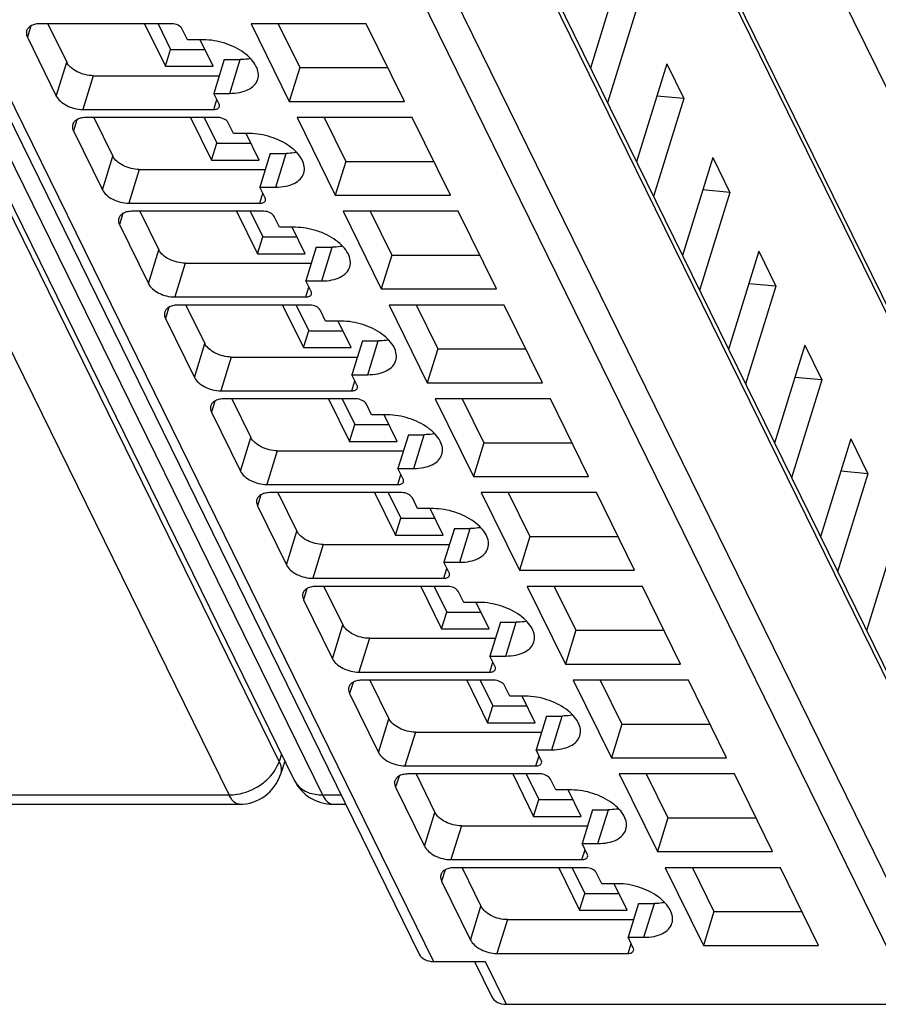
# Model space of a CAD drawing. Header units: millimetres. Extents: x 0 to 594, y 0 to 420.
# Tile 37 of 236: x 256 to 269, y 28 to 44. Entities that reach past the tile are written whole.
import ezdxf

# ---------------------------------------------------------------- set-up
doc = ezdxf.new("R2010")
doc.units = ezdxf.units.MM
doc.header["$LTSCALE"] = 32.67
doc.layers.get('0').update_dxf_attribs({"linetype": 'CONTINUOUS'})

msp = doc.modelspace()

# ---------------------------------------------------------------- linework, layer by layer
at = {"color": 9, "linetype": 'CONTINUOUS'}
for p, q in [((259.91544, 32.10772), (242.0676, 68.4778)), ((259.1414, 31.58985), (241.29354, 67.95995)), ((242.73878, 67.95995), (260.58663, 31.58985)), ((274.67663, 31.58985), (256.82877, 67.95995)), ((271.42263, 34.72941), (256.90264, 64.31805)), ((270.63875, 30.66302), (255.9154, 60.66606)), ((255.25148, 58.94662), (270.13752, 28.61205)), ((269.74981, 28.35094), (254.86377, 58.68551)), ((248.06628, 58.02246), (262.30156, 29.01399)), ((256.07581, 43.48369), (256.02245, 43.31102)), ((259.15129, 42.44077), (259.31266, 42.96298)), ((256.46984, 42.39933), (256.63122, 42.92154)), ((257.03992, 42.71434), (256.87854, 42.19212)), ((258.90488, 42.19212), (258.95233, 42.34568)), ((256.78757, 42.03327), (256.73421, 41.8606)), ((257.18161, 40.9489), (257.34299, 41.47112)), ((259.86305, 40.99034), (260.02443, 41.51256)), ((257.75169, 41.26392), (257.59031, 40.7417)), ((259.61664, 40.7417), (259.6641, 40.89526)), ((257.49934, 40.58284), (257.44598, 40.41017)), ((260.57482, 39.53992), (260.73619, 40.06214)), ((257.89337, 39.49848), (258.05475, 40.0207)), ((258.46345, 39.81349), (258.30207, 39.29128)), ((260.32841, 39.29128), (260.37586, 39.44483)), ((258.2111, 39.13242), (258.15774, 38.95975)), ((258.60514, 38.04806), (258.76651, 38.57027)), ((261.28658, 38.0895), (261.44796, 38.61172)), ((259.17522, 38.36307), (259.01384, 37.84085)), ((261.04017, 37.84085), (261.08762, 37.99441)), ((258.92287, 37.682), (258.86951, 37.50933)), ((261.99834, 36.63907), (262.15972, 37.16129)), ((259.3169, 36.59763), (259.47828, 37.11985)), ((259.88698, 36.91265), (259.7256, 36.39043)), ((261.75194, 36.39043), (261.79939, 36.54399)), ((259.63463, 36.23157), (259.58127, 36.0589)), ((260.02867, 35.14721), (260.19004, 35.66943)), ((262.71011, 35.18865), (262.87149, 35.71087)), ((260.59874, 35.46222), (260.43737, 34.94001)), ((262.4637, 34.94001), (262.51115, 35.09356)), ((260.34639, 34.78115), (260.29304, 34.60848)), ((260.74043, 33.69679), (260.90181, 34.219)), ((263.42187, 33.73823), (263.58325, 34.26045)), ((261.31051, 34.0118), (261.14913, 33.48958)), ((263.17547, 33.48958), (263.22292, 33.64314)), ((261.05816, 33.33073), (261.0048, 33.15806)), ((261.45219, 32.24636), (261.61357, 32.76858)), ((264.13364, 32.2878), (264.29501, 32.81002)), ((262.02227, 32.56138), (261.8609, 32.03916)), ((259.95212, 32.22063), (259.91544, 32.10772)), ((263.88723, 32.03916), (263.93468, 32.19272)), ((261.76992, 31.8803), (261.71656, 31.70763)), ((255.08291, 31.58985), (259.1414, 31.58985)), ((260.58663, 31.58985), (260.87503, 31.58985)), ((262.16396, 30.79594), (262.32534, 31.31816)), ((264.8454, 30.83738), (265.00678, 31.3596)), ((262.73404, 31.11095), (262.57266, 30.58874)), ((264.59899, 30.58874), (264.64645, 30.74229)), ((262.48169, 30.42988), (262.42833, 30.25721)), ((262.87572, 29.34552), (263.0371, 29.86774)), ((265.55717, 29.38696), (265.71854, 29.90918)), ((263.4458, 29.66053), (263.28442, 29.13831)), ((265.31076, 29.13831), (265.35821, 29.29187)), ((263.09982, 29.01399), (263.42519, 28.35094))]:
    msp.add_line(p, q, dxfattribs=at)
at = {"color": 7, "linetype": 'CONTINUOUS'}
for p, q in [((242.30167, 68.18848), (260.14952, 31.81837)), ((256.89486, 64.4649), (271.41485, 34.87626)), ((255.90778, 60.80997), (270.63113, 30.80693)), ((247.84772, 58.13672), (262.08301, 29.12825)), ((265.1984, 44.34921), (264.72975, 42.83268)), ((265.46277, 43.81048), (264.99412, 42.29395)), ((258.25412, 43.51822), (256.22779, 43.51822)), ((256.33841, 43.51822), (256.63122, 42.92154)), ((257.83379, 43.51822), (258.1571, 42.85938)), ((258.04261, 43.51822), (258.23779, 43.12049)), ((258.49895, 43.26958), (258.4176, 43.43534)), ((261.26292, 43.51822), (259.4822, 43.51822)), ((259.4822, 43.51822), (260.07195, 42.31645)), ((259.89985, 43.51822), (260.23333, 42.83866)), ((261.85267, 42.31645), (261.26292, 43.51822)), ((256.02245, 43.31102), (256.46984, 42.39933)), ((258.74456, 43.26958), (258.49895, 43.26958)), ((258.89395, 42.85938), (258.69266, 43.26958)), ((258.1571, 42.85938), (258.23779, 43.12049)), ((258.23779, 43.12049), (258.76582, 43.12049)), ((259.06705, 42.96298), (258.90567, 42.44077)), ((259.06705, 42.96298), (259.31266, 42.96298)), ((258.1571, 42.85938), (258.89395, 42.85938)), ((260.23333, 42.83866), (260.07195, 42.31645)), ((260.23333, 42.83866), (261.5964, 42.83866)), ((265.91016, 42.89879), (265.44151, 41.38225)), ((265.91016, 42.89879), (266.17453, 42.36006)), ((257.03992, 42.71434), (258.99021, 42.71434)), ((258.90567, 42.44077), (259.15129, 42.44077)), ((258.98701, 42.275), (258.90567, 42.44077)), ((266.17453, 42.36006), (265.70588, 40.84352)), ((266.17453, 42.36006), (265.75509, 42.39699)), ((256.87854, 42.19212), (258.90488, 42.19212)), ((260.07195, 42.31645), (261.85267, 42.31645)), ((258.96589, 42.0678), (256.93955, 42.0678)), ((257.05018, 42.0678), (257.34299, 41.47112)), ((258.54556, 42.0678), (258.86887, 41.40896)), ((258.75438, 42.0678), (258.94956, 41.67007)), ((261.97469, 42.0678), (260.19397, 42.0678)), ((260.19397, 42.0678), (260.78372, 40.86602)), ((260.61161, 42.0678), (260.94509, 41.38824)), ((262.56443, 40.86602), (261.97469, 42.0678)), ((259.21071, 41.81916), (259.12937, 41.98492)), ((256.73421, 41.8606), (257.18161, 40.9489)), ((259.45633, 41.81916), (259.21071, 41.81916)), ((259.60572, 41.40896), (259.40442, 41.81916)), ((258.86887, 41.40896), (258.94956, 41.67007)), ((258.94956, 41.67007), (259.47758, 41.67007)), ((259.77881, 41.51256), (259.61743, 40.99034)), ((259.77881, 41.51256), (260.02443, 41.51256)), ((266.62192, 41.44837), (266.15328, 39.93183)), ((266.62192, 41.44837), (266.88629, 40.90964)), ((258.86887, 41.40896), (259.60572, 41.40896)), ((260.94509, 41.38824), (260.78372, 40.86602)), ((260.94509, 41.38824), (262.30817, 41.38824)), ((257.75169, 41.26392), (259.70198, 41.26392)), ((259.61743, 40.99034), (259.86305, 40.99034)), ((259.69878, 40.82458), (259.61743, 40.99034)), ((260.78372, 40.86602), (262.56443, 40.86602)), ((266.88629, 40.90964), (266.41765, 39.3931)), ((266.88629, 40.90964), (266.46686, 40.94657)), ((257.59031, 40.7417), (259.61664, 40.7417)), ((259.67765, 40.61738), (257.65132, 40.61738)), ((257.76194, 40.61738), (258.05475, 40.0207)), ((259.25732, 40.61738), (259.58063, 39.95854)), ((259.46614, 40.61738), (259.66132, 40.21965)), ((259.92248, 40.36873), (259.84113, 40.5345)), ((262.68645, 40.61738), (260.90573, 40.61738)), ((260.90573, 40.61738), (261.49548, 39.4156)), ((261.32338, 40.61738), (261.65686, 39.93782)), ((263.2762, 39.4156), (262.68645, 40.61738)), ((257.44598, 40.41017), (257.89337, 39.49848)), ((260.16809, 40.36873), (259.92248, 40.36873)), ((260.31748, 39.95854), (260.11619, 40.36873)), ((259.58063, 39.95854), (259.66132, 40.21965)), ((259.66132, 40.21965), (260.18935, 40.21965)), ((260.49058, 40.06214), (260.3292, 39.53992)), ((260.49058, 40.06214), (260.73619, 40.06214)), ((259.58063, 39.95854), (260.31748, 39.95854)), ((261.65686, 39.93782), (261.49548, 39.4156)), ((261.65686, 39.93782), (263.01993, 39.93782)), ((267.33369, 39.99794), (266.86504, 38.48141)), ((267.33369, 39.99794), (267.59806, 39.45921)), ((258.46345, 39.81349), (260.41374, 39.81349)), ((260.3292, 39.53992), (260.57482, 39.53992)), ((260.41054, 39.37416), (260.3292, 39.53992)), ((267.59806, 39.45921), (267.12941, 37.94268)), ((267.59806, 39.45921), (267.17862, 39.49615)), ((261.49548, 39.4156), (263.2762, 39.4156)), ((258.30207, 39.29128), (260.32841, 39.29128)), ((260.38942, 39.16695), (258.36308, 39.16695)), ((258.47371, 39.16695), (258.76651, 38.57027)), ((259.96909, 39.16695), (260.2924, 38.50811)), ((260.17791, 39.16695), (260.37309, 38.76922)), ((263.39822, 39.16695), (261.6175, 39.16695)), ((261.6175, 39.16695), (262.20724, 37.96518)), ((262.03316, 39.17099), (262.36862, 38.48739)), ((263.98796, 37.96518), (263.39822, 39.16695)), ((260.63424, 38.91831), (260.5529, 39.08407)), ((258.15774, 38.95975), (258.60514, 38.04806)), ((260.87986, 38.91831), (260.63424, 38.91831)), ((261.02925, 38.50811), (260.82795, 38.91831)), ((260.2924, 38.50811), (260.37309, 38.76922)), ((260.37309, 38.76922), (260.90111, 38.76922)), ((261.20234, 38.61172), (261.04096, 38.0895)), ((261.20234, 38.61172), (261.44796, 38.61172)), ((268.04545, 38.54752), (267.57681, 37.03098)), ((268.04545, 38.54752), (268.30982, 38.00879)), ((260.2924, 38.50811), (261.02925, 38.50811)), ((262.36862, 38.48739), (262.20724, 37.96518)), ((262.36862, 38.48739), (263.7317, 38.48739)), ((259.17522, 38.36307), (261.1255, 38.36307)), ((261.04096, 38.0895), (261.28658, 38.0895)), ((261.12231, 37.92373), (261.04096, 38.0895)), ((262.20724, 37.96518), (263.98796, 37.96518)), ((268.30982, 38.00879), (267.84118, 36.49225)), ((268.30982, 38.00879), (267.89039, 38.04572)), ((259.01384, 37.84085), (261.04017, 37.84085)), ((261.10118, 37.71653), (259.07485, 37.71653)), ((259.18547, 37.71653), (259.47828, 37.11985)), ((260.68085, 37.71653), (261.00416, 37.05769)), ((260.88967, 37.71653), (261.08485, 37.3188)), ((261.34601, 37.46789), (261.26466, 37.63365)), ((264.10998, 37.71653), (262.32926, 37.71653)), ((262.32926, 37.71653), (262.91901, 36.51475)), ((262.74691, 37.71653), (263.08039, 37.03697)), ((264.69973, 36.51475), (264.10998, 37.71653)), ((258.86951, 37.50933), (259.3169, 36.59763)), ((261.59162, 37.46789), (261.34601, 37.46789)), ((261.74101, 37.05769), (261.53971, 37.46789)), ((261.00416, 37.05769), (261.08485, 37.3188)), ((261.08485, 37.3188), (261.61288, 37.3188)), ((261.91411, 37.16129), (261.75273, 36.63907)), ((261.91411, 37.16129), (262.15972, 37.16129)), ((261.00416, 37.05769), (261.74101, 37.05769)), ((263.08039, 37.03697), (262.91901, 36.51475)), ((263.08039, 37.03697), (264.44346, 37.03697)), ((268.75722, 37.0971), (268.28857, 35.58056)), ((268.75722, 37.0971), (269.02159, 36.55837)), ((259.88698, 36.91265), (261.83727, 36.91265)), ((261.75273, 36.63907), (261.99834, 36.63907)), ((261.83407, 36.47331), (261.75273, 36.63907)), ((269.02159, 36.55837), (268.55294, 35.04183)), ((269.02159, 36.55837), (268.60215, 36.5953)), ((262.91901, 36.51475), (264.69973, 36.51475)), ((259.7256, 36.39043), (261.75194, 36.39043)), ((261.81294, 36.26611), (259.78661, 36.26611)), ((259.89724, 36.26611), (260.19004, 35.66943)), ((261.39261, 36.26611), (261.71593, 35.60727)), ((261.60144, 36.26611), (261.79661, 35.86838)), ((264.82174, 36.26611), (263.04103, 36.26611)), ((263.04103, 36.26611), (263.63077, 35.06433)), ((263.45867, 36.26611), (263.79215, 35.58655)), ((265.41149, 35.06433), (264.82174, 36.26611)), ((262.05777, 36.01746), (261.97643, 36.18323)), ((259.58127, 36.0589), (260.02867, 35.14721)), ((262.30339, 36.01746), (262.05777, 36.01746)), ((262.45277, 35.60727), (262.25148, 36.01746)), ((261.71593, 35.60727), (261.79661, 35.86838)), ((261.79661, 35.86838), (262.32464, 35.86838)), ((262.62587, 35.71087), (262.46449, 35.18865)), ((262.62587, 35.71087), (262.87149, 35.71087)), ((269.46898, 35.64667), (269.00034, 34.13014)), ((261.71593, 35.60727), (262.45277, 35.60727)), ((263.79215, 35.58655), (263.63077, 35.06433)), ((263.79215, 35.58655), (265.15522, 35.58655)), ((260.59874, 35.46222), (262.54903, 35.46222)), ((262.46449, 35.18865), (262.71011, 35.18865)), ((262.54584, 35.02289), (262.46449, 35.18865)), ((263.63077, 35.06433), (265.41149, 35.06433)), ((260.43737, 34.94001), (262.4637, 34.94001)), ((262.52471, 34.81568), (260.49837, 34.81568)), ((260.609, 34.81568), (260.90181, 34.219)), ((262.10438, 34.81568), (262.42769, 34.15684)), ((262.3132, 34.81568), (262.50838, 34.41795)), ((262.76953, 34.56704), (262.68819, 34.7328)), ((265.53351, 34.81568), (263.75279, 34.81568)), ((263.75279, 34.81568), (264.34254, 33.61391)), ((264.17044, 34.81568), (264.50392, 34.13612)), ((266.12326, 33.61391), (265.53351, 34.81568)), ((260.29304, 34.60848), (260.74043, 33.69679)), ((263.01515, 34.56704), (262.76953, 34.56704)), ((263.16454, 34.15684), (262.96324, 34.56704)), ((262.42769, 34.15684), (262.50838, 34.41795)), ((262.50838, 34.41795), (263.03641, 34.41795)), ((262.42769, 34.15684), (263.16454, 34.15684)), ((263.33763, 34.26045), (263.17626, 33.73823)), ((263.33763, 34.26045), (263.58325, 34.26045)), ((264.50392, 34.13612), (264.34254, 33.61391)), ((264.50392, 34.13612), (265.86699, 34.13612)), ((261.31051, 34.0118), (263.2608, 34.0118)), ((263.17626, 33.73823), (263.42187, 33.73823)), ((263.2576, 33.57246), (263.17626, 33.73823)), ((264.34254, 33.61391), (266.12326, 33.61391)), ((261.14913, 33.48958), (263.17547, 33.48958)), ((263.23647, 33.36526), (261.21014, 33.36526)), ((261.32076, 33.36526), (261.61357, 32.76858)), ((262.81614, 33.36526), (263.13945, 32.70642)), ((263.02496, 33.36526), (263.22014, 32.96753)), ((266.24527, 33.36526), (264.46455, 33.36526)), ((264.46455, 33.36526), (265.0543, 32.16348)), ((264.8822, 33.36526), (265.21568, 32.6857)), ((266.83502, 32.16348), (266.24527, 33.36526)), ((263.4813, 33.11662), (263.39995, 33.28238)), ((261.0048, 33.15806), (261.45219, 32.24636)), ((263.72691, 33.11662), (263.4813, 33.11662)), ((263.8763, 32.70642), (263.67501, 33.11662)), ((263.13945, 32.70642), (263.22014, 32.96753)), ((263.22014, 32.96753), (263.74817, 32.96753)), ((264.0494, 32.81002), (263.88802, 32.2878)), ((264.0494, 32.81002), (264.29501, 32.81002)), ((263.13945, 32.70642), (263.8763, 32.70642)), ((265.21568, 32.6857), (265.0543, 32.16348)), ((265.21568, 32.6857), (266.57875, 32.6857)), ((262.02227, 32.56138), (263.97256, 32.56138)), ((263.88802, 32.2878), (264.13364, 32.2878)), ((263.96937, 32.12204), (263.88802, 32.2878)), ((265.0543, 32.16348), (266.83502, 32.16348)), ((260.00441, 32.11408), (259.93681, 31.90604)), ((261.8609, 32.03916), (263.88723, 32.03916)), ((263.94824, 31.91484), (261.9219, 31.91484)), ((262.03253, 31.91484), (262.32534, 31.31816)), ((263.52791, 31.91484), (263.85122, 31.256)), ((263.73673, 31.91484), (263.93191, 31.51711)), ((264.19306, 31.66619), (264.11172, 31.83196)), ((266.95704, 31.91484), (265.17632, 31.91484)), ((265.17632, 31.91484), (265.76607, 30.71306)), ((265.59396, 31.91484), (265.92744, 31.23528)), ((267.54678, 30.71306), (266.95704, 31.91484)), ((261.71656, 31.70763), (262.16396, 30.79594)), ((264.43868, 31.66619), (264.19306, 31.66619)), ((264.58807, 31.256), (264.38677, 31.66619)), ((255.03827, 31.4454), (259.30278, 31.4454)), ((260.74801, 31.4454), (260.94592, 31.4454)), ((263.85122, 31.256), (263.93191, 31.51711)), ((263.93191, 31.51711), (264.45993, 31.51711)), ((263.85122, 31.256), (264.58807, 31.256)), ((264.76116, 31.3596), (264.59979, 30.83738)), ((264.76116, 31.3596), (265.00678, 31.3596)), ((265.92744, 31.23528), (265.76607, 30.71306)), ((265.92744, 31.23528), (267.29052, 31.23528)), ((262.73404, 31.11095), (264.68433, 31.11095)), ((264.59979, 30.83738), (264.8454, 30.83738)), ((264.68113, 30.67162), (264.59979, 30.83738)), ((265.76607, 30.71306), (267.54678, 30.71306)), ((262.57266, 30.58874), (264.59899, 30.58874)), ((264.66, 30.46442), (262.63367, 30.46442)), ((262.74429, 30.46442), (263.0371, 29.86774)), ((264.23967, 30.46442), (264.56298, 29.80557)), ((264.44849, 30.46442), (264.64367, 30.06668)), ((267.6688, 30.46442), (265.88808, 30.46442)), ((265.88808, 30.46442), (266.47783, 29.26264)), ((266.30573, 30.46442), (266.63921, 29.78485)), ((268.25855, 29.26264), (267.6688, 30.46442)), ((264.90483, 30.21577), (264.82348, 30.38153)), ((262.42833, 30.25721), (262.87572, 29.34552)), ((265.15044, 30.21577), (264.90483, 30.21577)), ((265.29983, 29.80557), (265.09854, 30.21577)), ((264.56298, 29.80557), (264.64367, 30.06668)), ((264.64367, 30.06668), (265.1717, 30.06668)), ((265.47293, 29.90918), (265.31155, 29.38696)), ((265.47293, 29.90918), (265.71854, 29.90918)), ((264.56298, 29.80557), (265.29983, 29.80557)), ((266.63921, 29.78485), (266.47783, 29.26264)), ((266.63921, 29.78485), (268.00228, 29.78485)), ((263.4458, 29.66053), (265.39609, 29.66053)), ((265.31155, 29.38696), (265.55717, 29.38696)), ((265.39289, 29.2212), (265.31155, 29.38696)), ((266.47783, 29.26264), (268.25855, 29.26264)), ((263.28442, 29.13831), (265.31076, 29.13831)), ((262.30156, 29.01399), (263.09982, 29.01399)), ((262.93733, 29.01399), (263.20664, 28.4652)), ((263.42519, 28.35094), (269.74981, 28.35094))]:
    msp.add_line(p, q, dxfattribs=at)
for centre, start, end in [((259.30278, 32.11206), 269.996931, 341.969103), ((260.74801, 32.11206), 206.035698, 270.002925)]:
    msp.add_arc(centre, 0.66667, start, end, dxfattribs=at)
for points, knots in [([(256.011, 43.40944), (256.00867, 43.40189), (256.0022, 43.36875), (256.01117, 43.33401), (256.02245, 43.31102)], [0, 0, 0, 0, 0.23564532, 1, 1, 1, 1]), ([(256.22779, 43.51822), (256.2017, 43.51822), (256.15255, 43.51407), (256.08651, 43.49333), (256.03619, 43.45883), (256.01613, 43.42603), (256.011, 43.40944)], [0, 0, 0, 0, 0.30375974, 0.56999726, 0.79778841, 1, 1, 1, 1]), ([(258.4176, 43.43534), (258.40478, 43.46147), (258.35049, 43.50243), (258.28802, 43.51822), (258.25412, 43.51822)], [0, 0, 0, 0, 0.46198205, 1, 1, 1, 1]), ([(259.58485, 42.65835), (259.59468, 42.69018), (259.59924, 42.76328), (259.55979, 42.87237), (259.48151, 42.9776), (259.32675, 43.11098), (259.07827, 43.23042), (258.85596, 43.26958), (258.74456, 43.26958)], [0, 0, 0, 0, 0.08651326, 0.18324425, 0.2955517, 0.42361951, 0.71069026, 1, 1, 1, 1]), ([(259.4731, 42.97885), (259.46049, 42.97618), (259.40754, 42.96662), (259.35358, 42.96298), (259.31266, 42.96298)], [0, 0, 0, 0, 0.23947121, 1, 1, 1, 1]), ([(257.03992, 42.71434), (256.95518, 42.71434), (256.82848, 42.74691), (256.69509, 42.83355), (256.64603, 42.89137), (256.63122, 42.92154)], [0, 0, 0, 0, 0.53501664, 0.78777233, 1, 1, 1, 1]), ([(259.15129, 42.44077), (259.20347, 42.44077), (259.30176, 42.44906), (259.43384, 42.49056), (259.5345, 42.55954), (259.5746, 42.62516), (259.58485, 42.65835)], [0, 0, 0, 0, 0.30376172, 0.57000494, 0.79777765, 1, 1, 1, 1]), ([(256.46984, 42.39933), (256.48465, 42.36915), (256.53371, 42.31133), (256.6671, 42.22469), (256.7938, 42.19212), (256.87854, 42.19212)], [0, 0, 0, 0, 0.21222789, 0.46498369, 1, 1, 1, 1]), ([(258.90488, 42.19212), (258.92434, 42.19212), (258.95911, 42.1961), (258.98732, 42.22182), (258.99159, 42.23564)], [0, 0, 0, 0, 0.57363204, 1, 1, 1, 1]), ([(258.99159, 42.23564), (258.99447, 42.24493), (258.99369, 42.25936), (258.98863, 42.27172), (258.98701, 42.275)], [0, 0, 0, 0, 0.72677454, 1, 1, 1, 1]), ([(256.93955, 42.0678), (256.91346, 42.0678), (256.86432, 42.06365), (256.79827, 42.04291), (256.74795, 42.00841), (256.72789, 41.97561), (256.72276, 41.95901)], [0, 0, 0, 0, 0.30375974, 0.56999726, 0.79778841, 1, 1, 1, 1]), ([(259.12937, 41.98492), (259.11655, 42.01105), (259.06226, 42.05201), (258.99978, 42.0678), (258.96589, 42.0678)], [0, 0, 0, 0, 0.46198205, 1, 1, 1, 1]), ([(256.72276, 41.95901), (256.72043, 41.95147), (256.71396, 41.91832), (256.72293, 41.88359), (256.73421, 41.8606)], [0, 0, 0, 0, 0.23564532, 1, 1, 1, 1]), ([(260.29662, 41.20792), (260.30645, 41.23975), (260.311, 41.31286), (260.27155, 41.42195), (260.19327, 41.52718), (260.03852, 41.66056), (259.79003, 41.78), (259.56772, 41.81916), (259.45633, 41.81916)], [0, 0, 0, 0, 0.08651326, 0.18324425, 0.2955517, 0.42361951, 0.71069026, 1, 1, 1, 1]), ([(257.75169, 41.26392), (257.66695, 41.26392), (257.54024, 41.29649), (257.40685, 41.38313), (257.35779, 41.44094), (257.34299, 41.47112)], [0, 0, 0, 0, 0.53501664, 0.78777233, 1, 1, 1, 1]), ([(260.18486, 41.52843), (260.17226, 41.52576), (260.1193, 41.5162), (260.06534, 41.51256), (260.02443, 41.51256)], [0, 0, 0, 0, 0.23947121, 1, 1, 1, 1]), ([(259.86305, 40.99034), (259.91523, 40.99034), (260.01353, 40.99864), (260.14561, 41.04013), (260.24627, 41.10911), (260.28637, 41.17473), (260.29662, 41.20792)], [0, 0, 0, 0, 0.30376172, 0.57000494, 0.79777765, 1, 1, 1, 1]), ([(257.18161, 40.9489), (257.19642, 40.91873), (257.24548, 40.86091), (257.37886, 40.77427), (257.50557, 40.7417), (257.59031, 40.7417)], [0, 0, 0, 0, 0.21222789, 0.46498369, 1, 1, 1, 1]), ([(259.70336, 40.78522), (259.70624, 40.79451), (259.70545, 40.80894), (259.70039, 40.8213), (259.69878, 40.82458)], [0, 0, 0, 0, 0.72677454, 1, 1, 1, 1]), ([(259.61664, 40.7417), (259.6361, 40.7417), (259.67088, 40.74567), (259.69908, 40.7714), (259.70336, 40.78522)], [0, 0, 0, 0, 0.57363204, 1, 1, 1, 1]), ([(257.65132, 40.61738), (257.62523, 40.61738), (257.57608, 40.61323), (257.51004, 40.59249), (257.45972, 40.55798), (257.43965, 40.52518), (257.43453, 40.50859)], [0, 0, 0, 0, 0.30375974, 0.56999726, 0.79778841, 1, 1, 1, 1]), ([(259.84113, 40.5345), (259.82831, 40.56063), (259.77402, 40.60159), (259.71155, 40.61738), (259.67765, 40.61738)], [0, 0, 0, 0, 0.46198205, 1, 1, 1, 1]), ([(257.43453, 40.50859), (257.43219, 40.50105), (257.42573, 40.4679), (257.43469, 40.43317), (257.44598, 40.41017)], [0, 0, 0, 0, 0.23564532, 1, 1, 1, 1]), ([(261.00838, 39.7575), (261.01821, 39.78933), (261.02277, 39.86243), (260.98332, 39.97153), (260.90504, 40.07676), (260.75028, 40.21013), (260.50179, 40.32958), (260.27949, 40.36873), (260.16809, 40.36873)], [0, 0, 0, 0, 0.08651326, 0.18324425, 0.2955517, 0.42361951, 0.71069026, 1, 1, 1, 1]), ([(260.89663, 40.078), (260.88402, 40.07533), (260.83106, 40.06577), (260.7771, 40.06214), (260.73619, 40.06214)], [0, 0, 0, 0, 0.23947121, 1, 1, 1, 1]), ([(258.46345, 39.81349), (258.37871, 39.81349), (258.252, 39.84606), (258.11862, 39.9327), (258.06956, 39.99052), (258.05475, 40.0207)], [0, 0, 0, 0, 0.53501664, 0.78777233, 1, 1, 1, 1]), ([(260.57482, 39.53992), (260.627, 39.53992), (260.72529, 39.54822), (260.85737, 39.58971), (260.95803, 39.65869), (260.99813, 39.72431), (261.00838, 39.7575)], [0, 0, 0, 0, 0.30376172, 0.57000494, 0.79777765, 1, 1, 1, 1]), ([(257.89337, 39.49848), (257.90818, 39.4683), (257.95724, 39.41048), (258.09063, 39.32384), (258.21733, 39.29128), (258.30207, 39.29128)], [0, 0, 0, 0, 0.21222789, 0.46498369, 1, 1, 1, 1]), ([(260.32841, 39.29128), (260.34787, 39.29128), (260.38264, 39.29525), (260.41084, 39.32098), (260.41512, 39.33479)], [0, 0, 0, 0, 0.57363204, 1, 1, 1, 1]), ([(260.41512, 39.33479), (260.418, 39.34408), (260.41721, 39.35851), (260.41215, 39.37088), (260.41054, 39.37416)], [0, 0, 0, 0, 0.72677454, 1, 1, 1, 1]), ([(258.36308, 39.16695), (258.33699, 39.16695), (258.28785, 39.1628), (258.2218, 39.14206), (258.17148, 39.10756), (258.15142, 39.07476), (258.14629, 39.05817)], [0, 0, 0, 0, 0.30375974, 0.56999726, 0.79778841, 1, 1, 1, 1]), ([(260.5529, 39.08407), (260.54007, 39.1102), (260.48578, 39.15117), (260.42331, 39.16695), (260.38942, 39.16695)], [0, 0, 0, 0, 0.46198205, 1, 1, 1, 1]), ([(258.14629, 39.05817), (258.14396, 39.05062), (258.13749, 39.01748), (258.14646, 38.98275), (258.15774, 38.95975)], [0, 0, 0, 0, 0.23564532, 1, 1, 1, 1]), ([(261.72015, 38.30708), (261.72998, 38.33891), (261.73453, 38.41201), (261.69508, 38.5211), (261.6168, 38.62633), (261.46205, 38.75971), (261.21356, 38.87915), (260.99125, 38.91831), (260.87986, 38.91831)], [0, 0, 0, 0, 0.08651326, 0.18324425, 0.2955517, 0.42361951, 0.71069026, 1, 1, 1, 1]), ([(259.17522, 38.36307), (259.09047, 38.36307), (258.96377, 38.39564), (258.83038, 38.48228), (258.78132, 38.5401), (258.76651, 38.57027)], [0, 0, 0, 0, 0.53501664, 0.78777233, 1, 1, 1, 1]), ([(261.60839, 38.62758), (261.59579, 38.62491), (261.54283, 38.61535), (261.48887, 38.61172), (261.44796, 38.61172)], [0, 0, 0, 0, 0.23947121, 1, 1, 1, 1]), ([(261.28658, 38.0895), (261.33876, 38.0895), (261.43706, 38.09779), (261.56914, 38.13929), (261.6698, 38.20827), (261.7099, 38.27389), (261.72015, 38.30708)], [0, 0, 0, 0, 0.30376172, 0.57000494, 0.79777765, 1, 1, 1, 1]), ([(258.60514, 38.04806), (258.61995, 38.01788), (258.669, 37.96006), (258.80239, 37.87342), (258.9291, 37.84085), (259.01384, 37.84085)], [0, 0, 0, 0, 0.21222789, 0.46498369, 1, 1, 1, 1]), ([(261.12689, 37.88437), (261.12976, 37.89366), (261.12898, 37.90809), (261.12392, 37.92045), (261.12231, 37.92373)], [0, 0, 0, 0, 0.72677454, 1, 1, 1, 1]), ([(261.04017, 37.84085), (261.05963, 37.84085), (261.0944, 37.84483), (261.12261, 37.87055), (261.12689, 37.88437)], [0, 0, 0, 0, 0.57363204, 1, 1, 1, 1]), ([(259.07485, 37.71653), (259.04876, 37.71653), (258.99961, 37.71238), (258.93356, 37.69164), (258.88324, 37.65714), (258.86318, 37.62434), (258.85805, 37.60774)], [0, 0, 0, 0, 0.30375974, 0.56999726, 0.79778841, 1, 1, 1, 1]), ([(261.26466, 37.63365), (261.25184, 37.65978), (261.19755, 37.70074), (261.13508, 37.71653), (261.10118, 37.71653)], [0, 0, 0, 0, 0.46198205, 1, 1, 1, 1]), ([(258.85805, 37.60774), (258.85572, 37.6002), (258.84926, 37.56705), (258.85822, 37.53232), (258.86951, 37.50933)], [0, 0, 0, 0, 0.23564532, 1, 1, 1, 1]), ([(262.43191, 36.85665), (262.44174, 36.88848), (262.44629, 36.96159), (262.40685, 37.07068), (262.32857, 37.17591), (262.17381, 37.30929), (261.92532, 37.42873), (261.70302, 37.46789), (261.59162, 37.46789)], [0, 0, 0, 0, 0.08651326, 0.18324425, 0.2955517, 0.42361951, 0.71069026, 1, 1, 1, 1]), ([(262.32015, 37.17716), (262.30755, 37.17449), (262.25459, 37.16493), (262.20063, 37.16129), (262.15972, 37.16129)], [0, 0, 0, 0, 0.23947121, 1, 1, 1, 1]), ([(259.88698, 36.91265), (259.80224, 36.91265), (259.67553, 36.94522), (259.54215, 37.03186), (259.49309, 37.08967), (259.47828, 37.11985)], [0, 0, 0, 0, 0.53501664, 0.78777233, 1, 1, 1, 1]), ([(261.99834, 36.63907), (262.05053, 36.63907), (262.14882, 36.64737), (262.2809, 36.68886), (262.38156, 36.75784), (262.42166, 36.82346), (262.43191, 36.85665)], [0, 0, 0, 0, 0.30376172, 0.57000494, 0.79777765, 1, 1, 1, 1]), ([(259.3169, 36.59763), (259.33171, 36.56746), (259.38077, 36.50964), (259.51416, 36.423), (259.64086, 36.39043), (259.7256, 36.39043)], [0, 0, 0, 0, 0.21222789, 0.46498369, 1, 1, 1, 1]), ([(261.75194, 36.39043), (261.7714, 36.39043), (261.80617, 36.3944), (261.83437, 36.42013), (261.83865, 36.43395)], [0, 0, 0, 0, 0.57363204, 1, 1, 1, 1]), ([(261.83865, 36.43395), (261.84153, 36.44324), (261.84074, 36.45767), (261.83568, 36.47003), (261.83407, 36.47331)], [0, 0, 0, 0, 0.72677454, 1, 1, 1, 1]), ([(259.78661, 36.26611), (259.76052, 36.26611), (259.71137, 36.26196), (259.64533, 36.24122), (259.59501, 36.20672), (259.57495, 36.17391), (259.56982, 36.15732)], [0, 0, 0, 0, 0.30375974, 0.56999726, 0.79778841, 1, 1, 1, 1]), ([(261.97643, 36.18323), (261.9636, 36.20936), (261.90931, 36.25032), (261.84684, 36.26611), (261.81294, 36.26611)], [0, 0, 0, 0, 0.46198205, 1, 1, 1, 1]), ([(259.56982, 36.15732), (259.56749, 36.14978), (259.56102, 36.11663), (259.56999, 36.0819), (259.58127, 36.0589)], [0, 0, 0, 0, 0.23564532, 1, 1, 1, 1]), ([(263.14368, 35.40623), (263.1535, 35.43806), (263.15806, 35.51116), (263.11861, 35.62026), (263.04033, 35.72549), (262.88558, 35.85886), (262.63709, 35.97831), (262.41478, 36.01746), (262.30339, 36.01746)], [0, 0, 0, 0, 0.08651326, 0.18324425, 0.2955517, 0.42361951, 0.71069026, 1, 1, 1, 1]), ([(260.59874, 35.46222), (260.514, 35.46222), (260.3873, 35.49479), (260.25391, 35.58143), (260.20485, 35.63925), (260.19004, 35.66943)], [0, 0, 0, 0, 0.53501664, 0.78777233, 1, 1, 1, 1]), ([(263.03192, 35.72673), (263.01932, 35.72406), (262.96636, 35.7145), (262.9124, 35.71087), (262.87149, 35.71087)], [0, 0, 0, 0, 0.23947121, 1, 1, 1, 1]), ([(262.71011, 35.18865), (262.76229, 35.18865), (262.86058, 35.19695), (262.99267, 35.23844), (263.09333, 35.30742), (263.13342, 35.37304), (263.14368, 35.40623)], [0, 0, 0, 0, 0.30376172, 0.57000494, 0.79777765, 1, 1, 1, 1]), ([(260.02867, 35.14721), (260.04347, 35.11703), (260.09253, 35.05921), (260.22592, 34.97257), (260.35263, 34.94001), (260.43737, 34.94001)], [0, 0, 0, 0, 0.21222789, 0.46498369, 1, 1, 1, 1]), ([(262.4637, 34.94001), (262.48316, 34.94001), (262.51793, 34.94398), (262.54614, 34.96971), (262.55042, 34.98352)], [0, 0, 0, 0, 0.57363204, 1, 1, 1, 1]), ([(262.55042, 34.98352), (262.55329, 34.99281), (262.55251, 35.00724), (262.54745, 35.01961), (262.54584, 35.02289)], [0, 0, 0, 0, 0.72677454, 1, 1, 1, 1]), ([(260.49837, 34.81568), (260.47228, 34.81568), (260.42314, 34.81153), (260.35709, 34.79079), (260.30677, 34.75629), (260.28671, 34.72349), (260.28158, 34.7069)], [0, 0, 0, 0, 0.30375974, 0.56999726, 0.79778841, 1, 1, 1, 1]), ([(262.68819, 34.7328), (262.67537, 34.75893), (262.62108, 34.7999), (262.55861, 34.81568), (262.52471, 34.81568)], [0, 0, 0, 0, 0.46198205, 1, 1, 1, 1]), ([(260.28158, 34.7069), (260.27925, 34.69935), (260.27279, 34.66621), (260.28175, 34.63148), (260.29304, 34.60848)], [0, 0, 0, 0, 0.23564532, 1, 1, 1, 1]), ([(263.85544, 33.95581), (263.86527, 33.98764), (263.86982, 34.06074), (263.83038, 34.16983), (263.75209, 34.27506), (263.59734, 34.40844), (263.34885, 34.52788), (263.12654, 34.56704), (263.01515, 34.56704)], [0, 0, 0, 0, 0.08651326, 0.18324425, 0.2955517, 0.42361951, 0.71069026, 1, 1, 1, 1]), ([(263.74368, 34.27631), (263.73108, 34.27364), (263.67812, 34.26408), (263.62416, 34.26045), (263.58325, 34.26045)], [0, 0, 0, 0, 0.23947121, 1, 1, 1, 1]), ([(261.31051, 34.0118), (261.22577, 34.0118), (261.09906, 34.04437), (260.96568, 34.13101), (260.91662, 34.18883), (260.90181, 34.219)], [0, 0, 0, 0, 0.53501664, 0.78777233, 1, 1, 1, 1]), ([(263.42187, 33.73823), (263.47405, 33.73823), (263.57235, 33.74652), (263.70443, 33.78802), (263.80509, 33.857), (263.84519, 33.92262), (263.85544, 33.95581)], [0, 0, 0, 0, 0.30376172, 0.57000494, 0.79777765, 1, 1, 1, 1]), ([(260.74043, 33.69679), (260.75524, 33.66661), (260.8043, 33.60879), (260.93768, 33.52215), (261.06439, 33.48958), (261.14913, 33.48958)], [0, 0, 0, 0, 0.21222789, 0.46498369, 1, 1, 1, 1]), ([(263.17547, 33.48958), (263.19492, 33.48958), (263.2297, 33.49356), (263.2579, 33.51928), (263.26218, 33.5331)], [0, 0, 0, 0, 0.57363204, 1, 1, 1, 1]), ([(263.26218, 33.5331), (263.26506, 33.54239), (263.26427, 33.55682), (263.25921, 33.56918), (263.2576, 33.57246)], [0, 0, 0, 0, 0.72677454, 1, 1, 1, 1]), ([(261.21014, 33.36526), (261.18405, 33.36526), (261.1349, 33.36111), (261.06886, 33.34037), (261.01854, 33.30587), (260.99848, 33.27307), (260.99335, 33.25647)], [0, 0, 0, 0, 0.30375974, 0.56999726, 0.79778841, 1, 1, 1, 1]), ([(263.39995, 33.28238), (263.38713, 33.30851), (263.33284, 33.34947), (263.27037, 33.36526), (263.23647, 33.36526)], [0, 0, 0, 0, 0.46198205, 1, 1, 1, 1]), ([(260.99335, 33.25647), (260.99102, 33.24893), (260.98455, 33.21578), (260.99352, 33.18105), (261.0048, 33.15806)], [0, 0, 0, 0, 0.23564532, 1, 1, 1, 1]), ([(264.5672, 32.50539), (264.57703, 32.53721), (264.58159, 32.61032), (264.54214, 32.71941), (264.46386, 32.82464), (264.3091, 32.95802), (264.06062, 33.07746), (263.83831, 33.11662), (263.72691, 33.11662)], [0, 0, 0, 0, 0.08651326, 0.18324425, 0.2955517, 0.42361951, 0.71069026, 1, 1, 1, 1]), ([(262.02227, 32.56138), (261.93753, 32.56138), (261.81083, 32.59395), (261.67744, 32.68059), (261.62838, 32.7384), (261.61357, 32.76858)], [0, 0, 0, 0, 0.53501664, 0.78777233, 1, 1, 1, 1]), ([(264.45545, 32.82589), (264.44285, 32.82322), (264.38989, 32.81366), (264.33593, 32.81002), (264.29501, 32.81002)], [0, 0, 0, 0, 0.23947121, 1, 1, 1, 1]), ([(264.13364, 32.2878), (264.18582, 32.2878), (264.28411, 32.2961), (264.41619, 32.33759), (264.51685, 32.40657), (264.55695, 32.47219), (264.5672, 32.50539)], [0, 0, 0, 0, 0.30376172, 0.57000494, 0.79777765, 1, 1, 1, 1]), ([(261.45219, 32.24636), (261.467, 32.21619), (261.51606, 32.15837), (261.64945, 32.07173), (261.77615, 32.03916), (261.8609, 32.03916)], [0, 0, 0, 0, 0.21222789, 0.46498369, 1, 1, 1, 1]), ([(263.88723, 32.03916), (263.90669, 32.03916), (263.94146, 32.04313), (263.96967, 32.06886), (263.97394, 32.08268)], [0, 0, 0, 0, 0.57363204, 1, 1, 1, 1]), ([(263.97394, 32.08268), (263.97682, 32.09197), (263.97604, 32.1064), (263.97098, 32.11876), (263.96937, 32.12204)], [0, 0, 0, 0, 0.72677454, 1, 1, 1, 1]), ([(261.9219, 31.91484), (261.89581, 31.91484), (261.84667, 31.91069), (261.78062, 31.88995), (261.7303, 31.85545), (261.71024, 31.82264), (261.70511, 31.80605)], [0, 0, 0, 0, 0.30375974, 0.56999726, 0.79778841, 1, 1, 1, 1]), ([(264.11172, 31.83196), (264.0989, 31.85809), (264.04461, 31.89905), (263.98213, 31.91484), (263.94824, 31.91484)], [0, 0, 0, 0, 0.46198205, 1, 1, 1, 1]), ([(261.70511, 31.80605), (261.70278, 31.79851), (261.69631, 31.76536), (261.70528, 31.73063), (261.71656, 31.70763)], [0, 0, 0, 0, 0.23564532, 1, 1, 1, 1]), ([(265.27897, 31.05496), (265.2888, 31.08679), (265.29335, 31.15989), (265.2539, 31.26899), (265.17562, 31.37422), (265.02087, 31.50759), (264.77238, 31.62704), (264.55007, 31.66619), (264.43868, 31.66619)], [0, 0, 0, 0, 0.08651326, 0.18324425, 0.2955517, 0.42361951, 0.71069026, 1, 1, 1, 1]), ([(265.16721, 31.37546), (265.15461, 31.37279), (265.10165, 31.36323), (265.04769, 31.3596), (265.00678, 31.3596)], [0, 0, 0, 0, 0.23947121, 1, 1, 1, 1]), ([(262.73404, 31.11095), (262.6493, 31.11095), (262.52259, 31.14352), (262.3892, 31.23016), (262.34014, 31.28798), (262.32534, 31.31816)], [0, 0, 0, 0, 0.53501664, 0.78777233, 1, 1, 1, 1]), ([(264.8454, 30.83738), (264.89758, 30.83738), (264.99588, 30.84568), (265.12796, 30.88717), (265.22862, 30.95615), (265.26872, 31.02177), (265.27897, 31.05496)], [0, 0, 0, 0, 0.30376172, 0.57000494, 0.79777765, 1, 1, 1, 1]), ([(262.16396, 30.79594), (262.17877, 30.76576), (262.22783, 30.70795), (262.36121, 30.62131), (262.48792, 30.58874), (262.57266, 30.58874)], [0, 0, 0, 0, 0.21222789, 0.46498369, 1, 1, 1, 1]), ([(264.59899, 30.58874), (264.61845, 30.58874), (264.65323, 30.59271), (264.68143, 30.61844), (264.68571, 30.63225)], [0, 0, 0, 0, 0.57363204, 1, 1, 1, 1]), ([(264.68571, 30.63225), (264.68859, 30.64154), (264.6878, 30.65597), (264.68274, 30.66834), (264.68113, 30.67162)], [0, 0, 0, 0, 0.72677454, 1, 1, 1, 1]), ([(262.63367, 30.46442), (262.60758, 30.46442), (262.55843, 30.46027), (262.49239, 30.43952), (262.44207, 30.40502), (262.422, 30.37222), (262.41688, 30.35563)], [0, 0, 0, 0, 0.30375974, 0.56999726, 0.79778841, 1, 1, 1, 1]), ([(264.82348, 30.38153), (264.81066, 30.40766), (264.75637, 30.44863), (264.6939, 30.46442), (264.66, 30.46442)], [0, 0, 0, 0, 0.46198205, 1, 1, 1, 1]), ([(262.41688, 30.35563), (262.41455, 30.34808), (262.40808, 30.31494), (262.41704, 30.28021), (262.42833, 30.25721)], [0, 0, 0, 0, 0.23564532, 1, 1, 1, 1]), ([(265.99073, 29.60454), (266.00056, 29.63637), (266.00512, 29.70947), (265.96567, 29.81856), (265.88739, 29.92379), (265.73263, 30.05717), (265.48414, 30.17661), (265.26184, 30.21577), (265.15044, 30.21577)], [0, 0, 0, 0, 0.08651326, 0.18324425, 0.2955517, 0.42361951, 0.71069026, 1, 1, 1, 1]), ([(263.4458, 29.66053), (263.36106, 29.66053), (263.23436, 29.6931), (263.10097, 29.77974), (263.05191, 29.83756), (263.0371, 29.86774)], [0, 0, 0, 0, 0.53501664, 0.78777233, 1, 1, 1, 1]), ([(265.87898, 29.92504), (265.86637, 29.92237), (265.81342, 29.91281), (265.75946, 29.90918), (265.71854, 29.90918)], [0, 0, 0, 0, 0.23947121, 1, 1, 1, 1]), ([(265.55717, 29.38696), (265.60935, 29.38696), (265.70764, 29.39525), (265.83972, 29.43675), (265.94038, 29.50573), (265.98048, 29.57135), (265.99073, 29.60454)], [0, 0, 0, 0, 0.30376172, 0.57000494, 0.79777765, 1, 1, 1, 1]), ([(262.87572, 29.34552), (262.89053, 29.31534), (262.93959, 29.25752), (263.07298, 29.17088), (263.19968, 29.13831), (263.28442, 29.13831)], [0, 0, 0, 0, 0.21222789, 0.46498369, 1, 1, 1, 1]), ([(262.08301, 29.12825), (262.10048, 29.09266), (262.16778, 29.02947), (262.25568, 29.01399), (262.30156, 29.01399)], [0, 0, 0, 0, 0.46359768, 1, 1, 1, 1]), ([(265.31076, 29.13831), (265.33022, 29.13831), (265.36499, 29.14229), (265.39319, 29.16801), (265.39747, 29.18183)], [0, 0, 0, 0, 0.57363204, 1, 1, 1, 1]), ([(265.39747, 29.18183), (265.40035, 29.19112), (265.39956, 29.20555), (265.3945, 29.21791), (265.39289, 29.2212)], [0, 0, 0, 0, 0.72677454, 1, 1, 1, 1]), ([(263.20664, 28.4652), (263.22411, 28.42961), (263.29141, 28.36642), (263.37932, 28.35094), (263.42519, 28.35094)], [0, 0, 0, 0, 0.46359768, 1, 1, 1, 1])]:
    msp.add_open_spline(points, degree=3, knots=knots, dxfattribs=at)
at = {"color": 9, "linetype": 'CONTINUOUS'}
for points, knots in [([(259.62046, 31.74119), (259.65581, 31.76483), (259.7808, 31.86158), (259.88026, 31.99733), (259.91545, 32.1077)], [0, 0, 0, 0, 0.26851622, 1, 1, 1, 1]), ([(259.91538, 32.10752), (259.93111, 32.07489), (259.95292, 32.00803), (259.9469, 31.93704), (259.93682, 31.90604)], [0, 0, 0, 0, 0.52638148, 1, 1, 1, 1]), ([(259.1414, 31.58985), (259.18226, 31.58985), (259.35091, 31.60411), (259.5141, 31.67005), (259.62046, 31.74119)], [0, 0, 0, 0, 0.24201682, 1, 1, 1, 1]), ([(260.20252, 31.73959), (260.24625, 31.69032), (260.36967, 31.611), (260.512, 31.58985), (260.58663, 31.58985)], [0, 0, 0, 0, 0.46886126, 1, 1, 1, 1]), ([(259.30274, 31.44542), (259.27169, 31.44544), (259.22141, 31.47219), (259.17404, 31.52998), (259.15191, 31.56842), (259.1414, 31.58985)], [0, 0, 0, 0, 0.41378567, 0.68203168, 1, 1, 1, 1]), ([(260.58663, 31.58985), (260.59715, 31.56842), (260.61928, 31.52997), (260.66667, 31.47218), (260.71695, 31.44543), (260.74801, 31.44542)], [0, 0, 0, 0, 0.31798061, 0.58622624, 1, 1, 1, 1])]:
    msp.add_open_spline(points, degree=3, knots=knots, dxfattribs=at)
msp.add_open_spline([(260.14954, 31.81838), (260.16349, 31.78997), (260.18152, 31.76326), (260.20252, 31.73959)], degree=3, dxfattribs=at)

doc.saveas('drawing.dxf')
